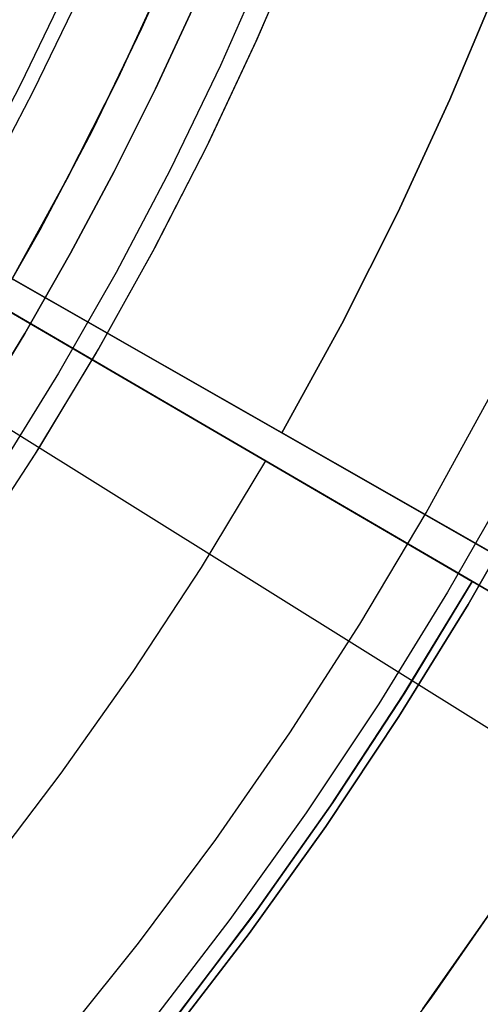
# Model space of a CAD drawing. Header units: millimetres. Extents: x 10871 to 12032, y -2698 to -1680.
# Tile 75 of 183: x 11503.18 to 11511.56, y -2090.02 to -2072.11. Entities that reach past the tile are written whole.
import ezdxf

# ---------------------------------------------------------------- set-up
doc = ezdxf.new("R2010")
doc.units = ezdxf.units.MM
for name, color, linetype in [('1', 7, 'Continuous'), ('color', 7, 'Continuous'), ('luz', 7, 'Continuous')]:
    doc.layers.add(name, color=color, linetype=linetype)

msp = doc.modelspace()

# ---------------------------------------------------------------- linework, layer by layer
at = {"layer": '1', "color": 7, "true_color": 0xffffff}
for p, q in [((11505.838, -2071.283, 70.904), (11504.972, -2073.161, 70.904)), ((11504.972, -2073.161, 70.904), (11505.838, -2071.283, 70.904)), ((11504.062, -2071.484, 208.385), (11503.197, -2073.282, 208.385)), ((11504.062, -2071.484, 208.385), (11503.197, -2073.282, 208.385)), ((11503.436, -2073.402, 208.403), (11504.306, -2071.596, 208.403)), ((11511.009, -2073.56, 76.403), (11511.885, -2071.472, 76.403)), ((11511.885, -2071.472, 76.403), (11511.009, -2073.56, 76.403)), ((11505.654, -2073.361, 206.672), (11506.364, -2071.833, 206.672)), ((11506.364, -2071.833, 206.672), (11505.654, -2073.361, 206.672)), ((11494.794, -2072.106, 42.804), (11511.729, -2081.781, 42.804)), ((11516.505, -2084.51, 34.804), (11494.794, -2072.106, 34.804)), ((11494.794, -2072.106, 76.403), (11507.952, -2079.623, 76.403)), ((11494.794, -2072.106, 76.403), (11507.952, -2079.623, 76.403)), ((11494.794, -2072.106, 34.804), (11516.505, -2084.51, 34.804)), ((11494.794, -2072.106, 42.804), (11511.729, -2081.781, 42.804)), ((11494.567, -2072.498, 76.403), (11507.657, -2080.135, 76.403)), ((11516.165, -2085.099, 34.804), (11494.567, -2072.498, 34.804)), ((11494.567, -2072.498, 42.804), (11511.414, -2082.327, 42.804)), ((11494.567, -2072.498, 76.403), (11507.657, -2080.135, 76.403)), ((11494.567, -2072.498, 34.804), (11516.165, -2085.099, 34.804)), ((11494.567, -2072.498, 42.804), (11511.414, -2082.327, 42.804)), ((11504.972, -2073.161, 70.904), (11504.041, -2075.008, 70.904)), ((11504.041, -2075.008, 70.904), (11504.972, -2073.161, 70.904)), ((11503.197, -2073.282, 208.385), (11502.269, -2075.049, 208.385)), ((11503.197, -2073.282, 208.385), (11502.269, -2075.049, 208.385)), ((11502.505, -2075.178, 208.403), (11503.436, -2073.402, 208.403)), ((11504.903, -2074.869, 206.672), (11505.654, -2073.361, 206.672)), ((11505.654, -2073.361, 206.672), (11504.903, -2074.869, 206.672)), ((11510.061, -2075.616, 76.403), (11511.009, -2073.56, 76.403)), ((11511.009, -2073.56, 76.403), (11510.061, -2075.616, 76.403)), ((11504.109, -2076.354, 206.672), (11504.903, -2074.869, 206.672)), ((11504.903, -2074.869, 206.672), (11504.109, -2076.354, 206.672)), ((11504.041, -2075.008, 70.904), (11503.047, -2076.821, 70.904)), ((11503.047, -2076.821, 70.904), (11504.041, -2075.008, 70.904)), ((11509.041, -2077.638, 76.403), (11510.061, -2075.616, 76.403)), ((11510.061, -2075.616, 76.403), (11509.041, -2077.638, 76.403)), ((11503.274, -2077.818, 206.672), (11504.109, -2076.354, 206.672)), ((11504.109, -2076.354, 206.672), (11503.274, -2077.818, 206.672)), ((11511.729, -2081.781, 60.904), (11503.047, -2076.821, 70.904)), ((11503.047, -2076.821, 70.904), (11511.729, -2081.781, 60.904)), ((11511.414, -2082.327, 60.904), (11502.777, -2077.288, 70.904)), ((11511.414, -2082.327, 60.904), (11502.777, -2077.288, 70.904)), ((11507.952, -2079.623, 76.403), (11509.041, -2077.638, 76.403)), ((11509.041, -2077.638, 76.403), (11507.952, -2079.623, 76.403)), ((11502.399, -2079.256, 206.672), (11503.274, -2077.818, 206.672)), ((11503.274, -2077.818, 206.672), (11502.399, -2079.256, 206.672)), ((11510.575, -2081.078, 44.653), (11511.709, -2079.013, 44.653)), ((11510.575, -2081.078, 44.653), (11511.709, -2079.013, 44.653)), ((11510.575, -2081.078, 44.653), (11511.709, -2079.013, 44.653)), ((11507.952, -2079.623, 76.403), (11516.987, -2084.785, 65.998)), ((11507.952, -2079.623, 76.403), (11516.987, -2084.785, 65.998)), ((11507.657, -2080.135, 76.403), (11506.482, -2082.071, 76.403)), ((11507.657, -2080.135, 76.403), (11506.482, -2082.071, 76.403)), ((11507.657, -2080.135, 76.403), (11516.644, -2085.379, 65.998)), ((11516.644, -2085.379, 65.998), (11507.657, -2080.135, 76.403)), ((11512.148, -2080.453, 138.188), (11510.968, -2082.525, 138.188)), ((11511.339, -2082.745, 46.153), (11512.527, -2080.66, 46.153)), ((11512.527, -2080.66, 53.153), (11511.339, -2082.745, 53.153)), ((11511.339, -2082.745, 46.153), (11512.527, -2080.66, 46.153)), ((11511.339, -2082.745, 49.653), (11512.527, -2080.66, 49.653)), ((11511.339, -2082.745, 53.153), (11512.527, -2080.66, 53.153)), ((11509.369, -2083.102, 44.653), (11510.575, -2081.078, 44.653)), ((11509.369, -2083.102, 44.653), (11510.575, -2081.078, 44.653)), ((11509.369, -2083.102, 44.653), (11510.575, -2081.078, 44.653)), ((11510.85, -2081.279, 73.067), (11510.85, -2081.279, 61.917)), ((11510.85, -2081.279, 42.804), (11510.85, -2081.279, 34.804)), ((11510.539, -2081.817, 73.067), (11510.539, -2081.817, 61.917)), ((11510.539, -2081.817, 42.804), (11510.539, -2081.817, 34.804)), ((11506.482, -2082.071, 76.403), (11505.24, -2083.965, 76.403)), ((11506.482, -2082.071, 76.403), (11505.24, -2083.965, 76.403)), ((11511.414, -2082.327, 42.804), (11510.161, -2084.392, 42.804)), ((11510.161, -2084.392, 42.804), (11511.414, -2082.327, 42.804)), ((11511.414, -2082.327, 51.854), (11510.161, -2084.392, 51.854)), ((11510.181, -2084.36, 60.904), (11511.414, -2082.327, 60.904)), ((11511.414, -2082.327, 60.904), (11510.181, -2084.36, 60.904)), ((11511.414, -2082.327, 42.804), (11511.414, -2082.327, 60.904)), ((11511.414, -2082.327, 55.603), (11520.151, -2087.425, 55.603)), ((11511.414, -2082.327, 42.804), (11511.414, -2082.327, 60.904)), ((11510.968, -2082.525, 138.188), (11509.717, -2084.555, 138.188)), ((11510.081, -2084.787, 46.153), (11511.339, -2082.745, 46.153)), ((11511.339, -2082.745, 53.153), (11510.081, -2084.787, 53.153)), ((11510.081, -2084.787, 46.153), (11511.339, -2082.745, 46.153)), ((11510.081, -2084.787, 49.653), (11511.339, -2082.745, 49.653)), ((11510.081, -2084.787, 53.153), (11511.339, -2082.745, 53.153)), ((11508.094, -2085.084, 44.653), (11509.369, -2083.102, 44.653)), ((11508.094, -2085.084, 44.653), (11509.369, -2083.102, 44.653)), ((11508.094, -2085.084, 44.653), (11509.369, -2083.102, 44.653)), ((11505.24, -2083.965, 76.403), (11503.934, -2085.814, 76.403)), ((11505.24, -2083.965, 76.403), (11503.934, -2085.814, 76.403)), ((11508.88, -2086.349, 60.904), (11510.181, -2084.36, 60.904)), ((11510.181, -2084.36, 60.904), (11508.88, -2086.349, 60.904)), ((11510.161, -2084.392, 42.804), (11508.836, -2086.413, 42.804)), ((11508.836, -2086.413, 42.804), (11510.161, -2084.392, 42.804)), ((11510.161, -2084.392, 51.854), (11508.836, -2086.413, 51.854)), ((11509.717, -2084.555, 138.188), (11508.397, -2086.54, 138.188)), ((11508.752, -2086.785, 46.153), (11510.081, -2084.787, 46.153)), ((11510.081, -2084.787, 53.153), (11508.752, -2086.785, 53.153)), ((11508.752, -2086.785, 46.153), (11510.081, -2084.787, 46.153)), ((11508.752, -2086.785, 49.653), (11510.081, -2084.787, 49.653)), ((11508.752, -2086.785, 53.153), (11510.081, -2084.787, 53.153)), ((11506.752, -2087.02, 44.653), (11508.094, -2085.084, 44.653)), ((11506.752, -2087.02, 44.653), (11508.094, -2085.084, 44.653)), ((11506.752, -2087.02, 44.653), (11508.094, -2085.084, 44.653)), ((11503.934, -2085.814, 76.403), (11502.564, -2087.617, 76.403)), ((11503.934, -2085.814, 76.403), (11502.564, -2087.617, 76.403)), ((11508.836, -2086.413, 42.804), (11507.443, -2088.385, 42.804)), ((11507.443, -2088.385, 42.804), (11508.836, -2086.413, 42.804)), ((11508.836, -2086.413, 51.854), (11507.443, -2088.385, 51.854)), ((11507.511, -2088.292, 60.904), (11508.88, -2086.349, 60.904)), ((11508.88, -2086.349, 60.904), (11507.511, -2088.292, 60.904)), ((11508.397, -2086.54, 138.188), (11507.008, -2088.479, 138.188)), ((11507.355, -2088.736, 46.153), (11508.752, -2086.785, 46.153)), ((11508.752, -2086.785, 53.153), (11507.355, -2088.736, 53.153)), ((11507.355, -2088.736, 46.153), (11508.752, -2086.785, 46.153)), ((11507.355, -2088.736, 49.653), (11508.752, -2086.785, 49.653)), ((11507.355, -2088.736, 53.153), (11508.752, -2086.785, 53.153)), ((11505.343, -2088.908, 44.653), (11506.752, -2087.02, 44.653)), ((11505.343, -2088.908, 44.653), (11506.752, -2087.02, 44.653)), ((11505.343, -2088.908, 44.653), (11506.752, -2087.02, 44.653)), ((11506.076, -2090.188, 60.904), (11507.511, -2088.292, 60.904)), ((11507.511, -2088.292, 60.904), (11506.076, -2090.188, 60.904)), ((11507.008, -2088.479, 138.188), (11505.554, -2090.368, 138.188)), ((11507.443, -2088.385, 42.804), (11505.981, -2090.309, 42.804)), ((11505.981, -2090.309, 42.804), (11507.443, -2088.385, 42.804)), ((11507.443, -2088.385, 51.854), (11505.981, -2090.309, 51.854)), ((11505.892, -2090.637, 46.153), (11507.355, -2088.736, 46.153)), ((11507.355, -2088.736, 53.153), (11505.892, -2090.637, 53.153)), ((11505.892, -2090.637, 46.153), (11507.355, -2088.736, 46.153)), ((11505.892, -2090.637, 49.653), (11507.355, -2088.736, 49.653)), ((11505.892, -2090.637, 53.153), (11507.355, -2088.736, 53.153)), ((11503.869, -2090.746, 44.653), (11505.343, -2088.908, 44.653)), ((11503.869, -2090.746, 44.653), (11505.343, -2088.908, 44.653)), ((11503.869, -2090.746, 44.653), (11505.343, -2088.908, 44.653))]:
    msp.add_line(p, q, dxfattribs=at)
at = {"layer": 'color', "color": 254, "true_color": 0xcad1ee}
for p, q in [((11506.23, -2070.389, 19.504), (11505.4, -2072.268, 19.504)), ((11505.4, -2072.268, 17.504), (11506.23, -2070.389, 17.504)), ((11506.23, -2070.389, 18.504), (11505.4, -2072.268, 18.504)), ((11507.487, -2072.498, 21.604), (11508.326, -2070.538, 21.604)), ((11507.503, -2072.462, 19.504), (11508.334, -2070.52, 19.504)), ((11507.503, -2072.462, 20.554), (11508.334, -2070.52, 20.554)), ((11507.688, -2071.01, 17.504), (11506.837, -2072.94, 17.504)), ((11505.4, -2072.268, 19.504), (11504.506, -2074.117, 19.504)), ((11504.506, -2074.117, 17.504), (11505.4, -2072.268, 17.504)), ((11505.4, -2072.268, 18.504), (11504.506, -2074.117, 18.504)), ((11506.579, -2074.428, 21.604), (11507.487, -2072.498, 21.604)), ((11506.606, -2074.374, 19.504), (11507.503, -2072.462, 19.504)), ((11506.606, -2074.374, 20.554), (11507.503, -2072.462, 20.554)), ((11506.837, -2072.94, 17.504), (11505.919, -2074.838, 17.504)), ((11504.506, -2074.117, 19.504), (11503.549, -2075.934, 19.504)), ((11503.549, -2075.934, 17.504), (11504.506, -2074.117, 17.504)), ((11504.506, -2074.117, 18.504), (11503.549, -2075.934, 18.504)), ((11505.606, -2076.325, 21.604), (11506.579, -2074.428, 21.604)), ((11505.644, -2076.255, 19.504), (11506.606, -2074.374, 19.504)), ((11505.644, -2076.255, 20.554), (11506.606, -2074.374, 20.554)), ((11505.919, -2074.838, 17.504), (11504.936, -2076.704, 17.504)), ((11503.549, -2075.934, 19.504), (11502.529, -2077.717, 19.504)), ((11502.529, -2077.717, 17.504), (11503.549, -2075.934, 17.504)), ((11503.549, -2075.934, 18.504), (11502.529, -2077.717, 18.504)), ((11504.617, -2078.101, 19.504), (11505.644, -2076.255, 19.504)), ((11504.617, -2078.101, 20.554), (11505.644, -2076.255, 20.554)), ((11504.567, -2078.187, 21.604), (11505.606, -2076.325, 21.604)), ((11504.936, -2076.704, 17.504), (11503.889, -2078.535, 17.504)), ((11503.465, -2080.013, 21.604), (11504.567, -2078.187, 21.604)), ((11503.528, -2079.911, 19.504), (11504.617, -2078.101, 19.504)), ((11503.528, -2079.911, 20.554), (11504.617, -2078.101, 20.554)), ((11503.889, -2078.535, 17.504), (11502.78, -2080.329, 17.504)), ((11502.3, -2081.798, 21.604), (11503.465, -2080.013, 21.604)), ((11502.378, -2081.683, 19.504), (11503.528, -2079.911, 19.504)), ((11502.378, -2081.683, 20.554), (11503.528, -2079.911, 20.554)), ((11512.108, -2087.82, 34.804), (11510.674, -2089.892, 34.804)), ((11512.108, -2087.82, 24.703), (11510.674, -2089.892, 24.703)), ((11510.519, -2090.107, 14.602), (11511.97, -2088.027, 14.602)), ((11510.674, -2089.892, 34.804), (11509.168, -2091.913, 34.804)), ((11510.674, -2089.892, 24.703), (11509.168, -2091.913, 24.703))]:
    msp.add_line(p, q, dxfattribs=at)
at = {"layer": 'color'}
for p, q in [((11512.108, -2087.82, 34.804), (11510.674, -2089.892, 34.804)), ((11510.674, -2089.892, 34.804), (11509.168, -2091.913, 34.804))]:
    msp.add_line(p, q, dxfattribs=at)
at = {"layer": 'luz', "color": 254, "true_color": 0xcad1ee}
for p, q in [((11324.342, -1967.929, -42.746), (11578.425, -2126.681, -42.746)), ((11324.342, -1967.929, -41.246), (11578.425, -2126.681, -41.246))]:
    msp.add_line(p, q, dxfattribs=at)

doc.saveas('drawing.dxf')
